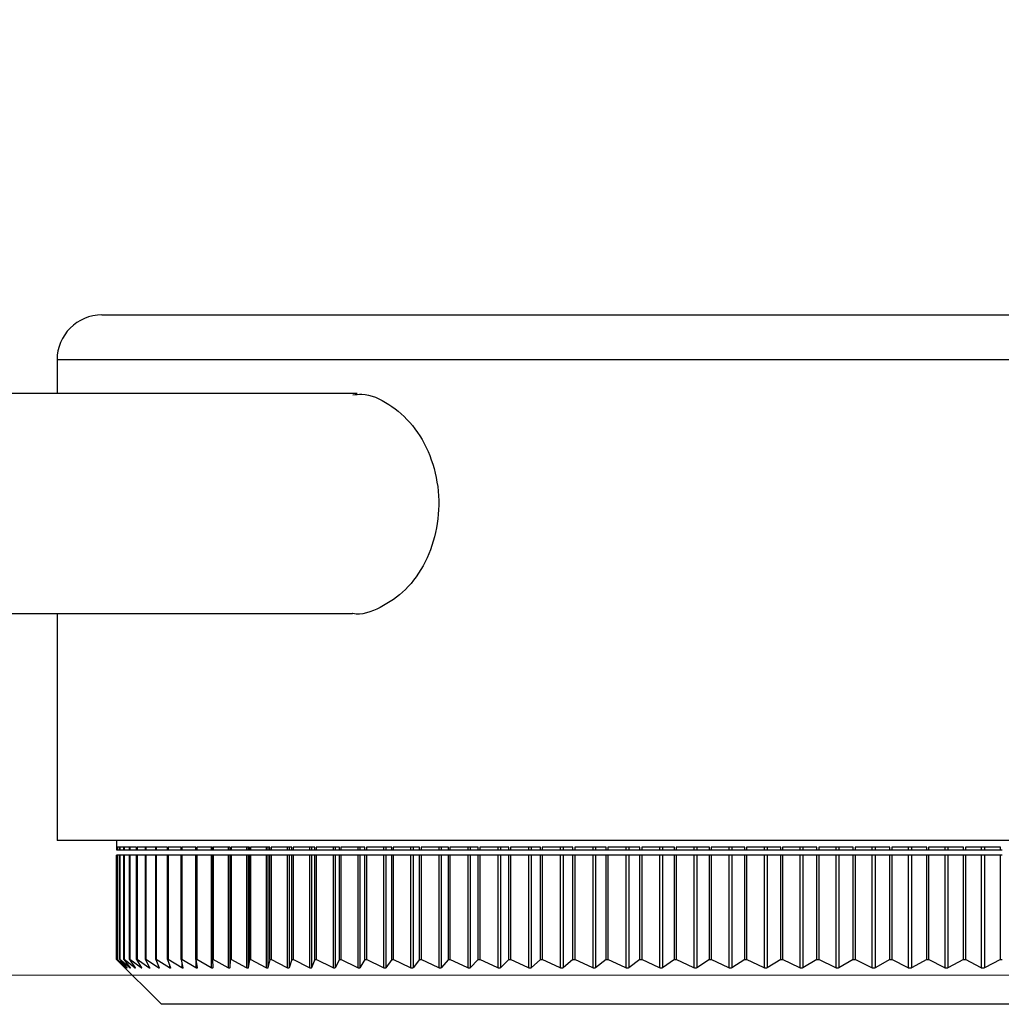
# Model space of a CAD drawing. Header units: millimetres. Extents: x 397 to 966, y 350 to 700.
# Tile 14 of 31: x 715 to 724, y 350 to 359. Entities that reach past the tile are written whole.
import ezdxf

# ---------------------------------------------------------------- set-up
doc = ezdxf.new("R2010")
doc.units = ezdxf.units.MM
doc.styles.add('SLDTEXTSTYLE0', font='TXT', dxfattribs={"width": 0.75})
doc.dimstyles.new('SLDDIMSTYLE1', dxfattribs={"dimtxt": 3.5, "dimasz": 3.556, "dimexe": 0, "dimexo": 0.0625, "dimgap": 0.875, "dimtad": 1, "dimdec": 0, "dimlfac": 5, "dimrnd": 1e-09, "dimzin": 12, "dimdsep": 46, "dimtxsty": 'SLDTEXTSTYLE0', "dimblk1": 'CLOSED', "dimblk2": 'CLOSED', "dimsah": 1, "dimcen": 0.09, "dimadec": 0, "dimazin": 3, "dimtfac": 1, "dimtdec": 0, "dimtofl": 0, "dimtmove": 0, "dimatfit": 3, "dimldrblk": 'CLOSED', "dimfxl": 0, "dimfrac": 2, "dimtolj": 1, "dimtzin": 12, "dimarcsym": 0})

# ---------------------------------------------------------------- blocks, each defined once
blk = doc.blocks.new('_Closed')
at = {"color": 0, "linetype": 'ByBlock', "lineweight": -2}
for p, q in [((-1, 0.166667), (0, 0)), ((-1, 0.166667), (-1, -0.166667)), ((0, 0), (-1, -0.166667)), ((0, 0), (-1, 0))]:
    blk.add_line(p, q, dxfattribs=at)
blk = doc.blocks.new('_D_1')
at = {"color": 7, "linetype": 'Continuous', "lineweight": 0}
for p, q in [((692.6891, 478.8468), (779.2473, 478.8468)), ((778.2473, 478.8468), (778.2473, 350.5226)), ((688.2991, 350.5226), (779.2473, 350.5226))]:
    blk.add_line(p, q, dxfattribs=at)
at = {"color": 7, "linetype": 'Continuous', "lineweight": 18, "xscale": 3.556, "yscale": 3.556}
for p, rotation in [((778.2473, 478.8468, -0.2135), 90.0000000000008), ((778.2473, 350.5226, -0.2135), 270.0000000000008)]:
    blk.add_blockref('_Closed', p, dxfattribs=dict(at, rotation=rotation))
at = {"color": 7, "linetype": 'Continuous', "lineweight": 18, "insert": (773.7356, 412.7238), "char_height": 3.5, "attachment_point": 1, "rotation": 90, "style": 'SLDTEXTSTYLE0'}
blk.add_mtext('642', dxfattribs=at)

msp = doc.modelspace()

# ---------------------------------------------------------------- linework, layer by layer
at = {"color": 7, "linetype": 'Continuous', "lineweight": 25}
for p, q in [((715.6231, 356.4026), (730.8231, 356.4026)), ((715.2231, 356.0026), (715.2231, 355.7026)), ((717.8962, 355.7026), (687.2991, 355.7026)), ((687.2991, 353.7426), (717.8558, 353.7426)), ((715.2231, 353.7426), (715.2231, 351.7226)), ((731.2231, 351.7226), (715.2231, 351.7226)), ((715.7531, 351.7226), (715.7531, 351.6382)), ((715.7601, 351.6626), (715.7531, 351.6626)), ((715.7531, 351.6626), (715.7531, 351.6382)), ((715.7531, 351.6382), (715.7531, 351.6382)), ((715.7531, 351.6382), (715.7601, 351.6382)), ((715.7531, 351.5917), (715.7531, 350.6626)), ((715.7601, 351.5917), (715.7531, 351.5917)), ((715.7531, 350.6626), (715.7531, 351.5917)), ((715.7531, 351.5917), (715.7531, 351.5917)), ((715.7601, 351.6382), (715.7601, 351.6626)), ((715.7601, 351.6382), (715.7608, 351.6382)), ((715.7601, 350.6626), (715.7601, 351.5917)), ((715.7608, 351.5917), (715.7601, 351.5917)), ((715.7816, 351.6626), (715.7608, 351.6626)), ((715.7608, 351.6626), (715.7608, 351.6382)), ((715.7608, 351.6382), (715.7816, 351.6382)), ((715.7608, 351.5917), (715.7608, 350.6626)), ((715.7816, 351.5917), (715.7608, 351.5917)), ((715.7816, 351.6382), (715.7816, 351.6626)), ((715.7816, 351.6382), (715.7829, 351.6382)), ((715.7816, 350.6626), (715.7816, 351.5917)), ((715.7829, 351.5917), (715.7816, 351.5917)), ((715.8174, 351.6626), (715.7829, 351.6626)), ((715.7829, 351.6626), (715.7829, 351.6382)), ((715.7829, 351.6382), (715.8174, 351.6382)), ((715.7829, 351.5917), (715.7829, 350.6626)), ((715.8174, 351.5917), (715.7829, 351.5917)), ((715.8174, 351.6382), (715.8174, 351.6626)), ((715.8174, 351.6382), (715.8194, 351.6382)), ((715.8174, 350.6626), (715.8174, 351.5917)), ((715.8194, 351.5917), (715.8174, 351.5917)), ((715.8674, 351.6626), (715.8194, 351.6626)), ((715.8194, 351.6626), (715.8194, 351.6382)), ((715.8194, 351.6382), (715.8674, 351.6382)), ((715.8194, 351.5917), (715.8194, 350.6626)), ((715.8674, 351.5917), (715.8194, 351.5917)), ((715.8674, 351.6382), (715.8674, 351.6626)), ((715.8674, 351.6382), (715.8702, 351.6382)), ((715.8674, 350.6626), (715.8674, 351.5917)), ((715.8702, 351.5917), (715.8674, 351.5917)), ((715.9317, 351.6626), (715.8702, 351.6626)), ((715.8702, 351.6626), (715.8702, 351.6382)), ((715.8702, 351.6382), (715.9317, 351.6382)), ((715.8702, 351.5917), (715.8702, 350.6626)), ((715.9317, 351.5917), (715.8702, 351.5917)), ((715.9317, 351.6382), (715.9317, 351.6626)), ((715.9317, 351.6382), (715.9352, 351.6382)), ((715.9317, 350.6626), (715.9317, 351.5917)), ((715.9352, 351.5917), (715.9317, 351.5917)), ((716.01, 351.6626), (715.9352, 351.6626)), ((715.9352, 351.6626), (715.9352, 351.6382)), ((715.9352, 351.6382), (716.01, 351.6382)), ((715.9352, 351.5917), (715.9352, 350.6626)), ((716.01, 351.5917), (715.9352, 351.5917)), ((716.01, 351.6382), (716.01, 351.6626)), ((716.01, 351.6382), (716.0143, 351.6382)), ((716.01, 350.6626), (716.01, 351.5917)), ((716.0143, 351.5917), (716.01, 351.5917)), ((716.1022, 351.6626), (716.0143, 351.6626)), ((716.0143, 351.6626), (716.0143, 351.6382)), ((716.0143, 351.6382), (716.1022, 351.6382)), ((716.0143, 351.5917), (716.0143, 350.6626)), ((716.1022, 351.5917), (716.0143, 351.5917)), ((716.1022, 351.6382), (716.1022, 351.6626)), ((716.1022, 351.6382), (716.1072, 351.6382)), ((716.1022, 350.6626), (716.1022, 351.5917)), ((716.1072, 351.5917), (716.1022, 351.5917)), ((716.2082, 351.6626), (716.1072, 351.6626)), ((716.1072, 351.6626), (716.1072, 351.6382)), ((716.1072, 351.6382), (716.2082, 351.6382)), ((716.1072, 351.5917), (716.1072, 350.6626)), ((716.2082, 351.5917), (716.1072, 351.5917)), ((716.2082, 351.6382), (716.2082, 351.6626)), ((716.2082, 351.6382), (716.2139, 351.6382)), ((716.2082, 350.6626), (716.2082, 351.5917)), ((716.2139, 351.5917), (716.2082, 351.5917)), ((716.3277, 351.6626), (716.2139, 351.6626)), ((716.2139, 351.6626), (716.2139, 351.6382)), ((716.2139, 351.6382), (716.3277, 351.6382)), ((716.2139, 351.5917), (716.2139, 350.6626)), ((716.3277, 351.5917), (716.2139, 351.5917)), ((716.3277, 351.6382), (716.3277, 351.6626)), ((716.3277, 351.6382), (716.3341, 351.6382)), ((716.3277, 350.6626), (716.3277, 351.5917)), ((716.3341, 351.5917), (716.3277, 351.5917)), ((716.4604, 351.6626), (716.3341, 351.6626)), ((716.3341, 351.6626), (716.3341, 351.6382)), ((716.3341, 351.6382), (716.4593, 351.6382)), ((716.3341, 351.5917), (716.3341, 350.6626)), ((716.4593, 351.5917), (716.3341, 351.5917)), ((716.4593, 351.6626), (716.4593, 351.6382)), ((716.4593, 351.6382), (716.4604, 351.6382)), ((716.4593, 351.5917), (716.4593, 350.5876)), ((716.4604, 351.5917), (716.4593, 351.5917)), ((716.4604, 351.6382), (716.4604, 351.6626)), ((716.4604, 351.6382), (716.4677, 351.6382)), ((716.4604, 350.6626), (716.4604, 351.5917)), ((716.4677, 351.5917), (716.4604, 351.5917)), ((716.6063, 351.6626), (716.4677, 351.6626)), ((716.4677, 351.6626), (716.4677, 351.6382)), ((716.4677, 351.6382), (716.5971, 351.6382)), ((716.4677, 351.5917), (716.4677, 350.6626)), ((716.5971, 351.5917), (716.4677, 351.5917)), ((716.5971, 351.6626), (716.5971, 351.6382)), ((716.5971, 351.6382), (716.6061, 351.6382)), ((716.5971, 351.5917), (716.5971, 350.5876)), ((716.6061, 351.5917), (716.5971, 351.5917)), ((716.6063, 351.6382), (716.6063, 351.6626)), ((716.6063, 351.6382), (716.6142, 351.6382)), ((716.6063, 350.6626), (716.6063, 351.5917)), ((716.6142, 351.5917), (716.6063, 351.5917)), ((716.7648, 351.6626), (716.6142, 351.6626)), ((716.6142, 351.6626), (716.6142, 351.6382)), ((716.6142, 351.6382), (716.7476, 351.6382)), ((716.6142, 351.5917), (716.6142, 350.6626)), ((716.7476, 351.5917), (716.6142, 351.5917)), ((716.7476, 351.6626), (716.7476, 351.6382)), ((716.7476, 351.6382), (716.7611, 351.6382)), ((716.7476, 351.5917), (716.7476, 350.5877)), ((716.7611, 351.5917), (716.7476, 351.5917)), ((716.7611, 351.6626), (716.7611, 351.6382)), ((716.7611, 351.6382), (716.7648, 351.6382)), ((716.7611, 351.5917), (716.7611, 350.5878)), ((716.7648, 351.5917), (716.7611, 351.5917)), ((716.7648, 351.6382), (716.7648, 351.6626)), ((716.7648, 351.6382), (716.7735, 351.6382)), ((716.7648, 350.6626), (716.7648, 351.5917)), ((716.7735, 351.5917), (716.7648, 351.5917)), ((716.9359, 351.6626), (716.7735, 351.6626)), ((716.7735, 351.6626), (716.7735, 351.6382)), ((716.7735, 351.6382), (716.9107, 351.6382)), ((716.7735, 351.5917), (716.7735, 350.6626)), ((716.9107, 351.5917), (716.7735, 351.5917)), ((716.9107, 351.6626), (716.9107, 351.6382)), ((716.9107, 351.6382), (716.9252, 351.6382)), ((716.9107, 351.5917), (716.9107, 350.5877)), ((716.9252, 351.5917), (716.9107, 351.5917)), ((716.9252, 351.6626), (716.9252, 351.6382)), ((716.9252, 351.6382), (716.9359, 351.6382)), ((716.9252, 351.5917), (716.9252, 350.5878)), ((716.9359, 351.5917), (716.9252, 351.5917)), ((716.9359, 351.6382), (716.9359, 351.6626)), ((716.9359, 351.6382), (716.9453, 351.6382)), ((716.9359, 350.6626), (716.9359, 351.5917)), ((716.9453, 351.5917), (716.9359, 351.5917)), ((717.119, 351.6626), (716.9453, 351.6626)), ((716.9453, 351.6626), (716.9453, 351.6382)), ((716.9453, 351.6382), (717.0859, 351.6382)), ((716.9453, 351.5917), (716.9453, 350.6626)), ((717.0859, 351.5917), (716.9453, 351.5917)), ((717.0859, 351.6626), (717.0859, 351.6382)), ((717.0859, 351.6382), (717.1015, 351.6382)), ((717.0859, 351.5917), (717.0859, 350.5877)), ((717.1015, 351.5917), (717.0859, 351.5917)), ((717.1015, 351.6626), (717.1015, 351.6382)), ((717.1015, 351.6382), (717.119, 351.6382)), ((717.1015, 351.5917), (717.1015, 350.5878)), ((717.119, 351.5917), (717.1015, 351.5917)), ((717.119, 351.6382), (717.119, 351.6626)), ((717.119, 351.6382), (717.1291, 351.6382)), ((717.119, 350.6626), (717.119, 351.5917)), ((717.1291, 351.5917), (717.119, 351.5917)), ((717.314, 351.6626), (717.1291, 351.6626)), ((717.1291, 351.6626), (717.1291, 351.6382)), ((717.1291, 351.6382), (717.273, 351.6382)), ((717.1291, 351.5917), (717.1291, 350.6626)), ((717.273, 351.5917), (717.1291, 351.5917)), ((717.273, 351.6626), (717.273, 351.6382)), ((717.273, 351.6382), (717.2896, 351.6382)), ((717.273, 351.5917), (717.273, 350.5877)), ((717.2896, 351.5917), (717.273, 351.5917)), ((717.2896, 351.6626), (717.2896, 351.6382)), ((717.2896, 351.6382), (717.314, 351.6382)), ((717.2896, 351.5917), (717.2896, 350.5879)), ((717.314, 351.5917), (717.2896, 351.5917)), ((717.314, 351.6382), (717.314, 351.6626)), ((717.314, 351.6382), (717.3247, 351.6382)), ((717.314, 350.6626), (717.314, 351.5917)), ((717.3247, 351.5917), (717.314, 351.5917)), ((717.5203, 351.6626), (717.3247, 351.6626)), ((717.3247, 351.6626), (717.3247, 351.6382)), ((717.3247, 351.6382), (717.4715, 351.6382)), ((717.3247, 351.5917), (717.3247, 350.6626)), ((717.4715, 351.5917), (717.3247, 351.5917)), ((717.4715, 351.6626), (717.4715, 351.6382)), ((717.4715, 351.6382), (717.4891, 351.6382)), ((717.4715, 351.5917), (717.4715, 350.5878)), ((717.4891, 351.5917), (717.4715, 351.5917)), ((717.4891, 351.6626), (717.4891, 351.6382)), ((717.4891, 351.6382), (717.5203, 351.6382)), ((717.4891, 351.5917), (717.4891, 350.5879)), ((717.5203, 351.5917), (717.4891, 351.5917)), ((717.5203, 351.6382), (717.5203, 351.6626)), ((717.5203, 351.6382), (717.5317, 351.6382)), ((717.5203, 350.6626), (717.5203, 351.5917)), ((717.5317, 351.5917), (717.5203, 351.5917)), ((717.7377, 351.6626), (717.5317, 351.6626)), ((717.5317, 351.6626), (717.5317, 351.6382)), ((717.5317, 351.6382), (717.6812, 351.6382)), ((717.5317, 351.5917), (717.5317, 350.6626)), ((717.6812, 351.5917), (717.5317, 351.5917)), ((717.6812, 351.6626), (717.6812, 351.6382)), ((717.6812, 351.6382), (717.6997, 351.6382)), ((717.6812, 351.5917), (717.6812, 350.5878)), ((717.6997, 351.5917), (717.6812, 351.5917)), ((717.6997, 351.6626), (717.6997, 351.6382)), ((717.6997, 351.6382), (717.7377, 351.6382)), ((717.6997, 351.5917), (717.6997, 350.5879)), ((717.7377, 351.5917), (717.6997, 351.5917)), ((717.7377, 351.6382), (717.7377, 351.6626)), ((717.7377, 351.6382), (717.7497, 351.6382)), ((717.7377, 350.6626), (717.7377, 351.5917)), ((717.7497, 351.5917), (717.7377, 351.5917)), ((717.9656, 351.6626), (717.7497, 351.6626)), ((717.7497, 351.6626), (717.7497, 351.6382)), ((717.7497, 351.6382), (717.9015, 351.6382)), ((717.7497, 351.5917), (717.7497, 350.6626)), ((717.9015, 351.5917), (717.7497, 351.5917)), ((717.9015, 351.6626), (717.9015, 351.6382)), ((717.9015, 351.6382), (717.9209, 351.6382)), ((717.9015, 351.5917), (717.9015, 350.5878)), ((717.9209, 351.5917), (717.9015, 351.5917)), ((717.9209, 351.6626), (717.9209, 351.6382)), ((717.9209, 351.6382), (717.9656, 351.6382)), ((717.9209, 351.5917), (717.9209, 350.5879)), ((717.9656, 351.5917), (717.9209, 351.5917)), ((717.9656, 351.6382), (717.9656, 351.6626)), ((717.9656, 351.6382), (717.9782, 351.6382)), ((717.9656, 350.6626), (717.9656, 351.5917)), ((717.9782, 351.5917), (717.9656, 351.5917)), ((718.2037, 351.6626), (717.9782, 351.6626)), ((717.9782, 351.6626), (717.9782, 351.6382)), ((717.9782, 351.6382), (718.1321, 351.6382)), ((717.9782, 351.5917), (717.9782, 350.6626)), ((718.1321, 351.5917), (717.9782, 351.5917)), ((718.1321, 351.6626), (718.1321, 351.6382)), ((718.1321, 351.6382), (718.1524, 351.6382)), ((718.1321, 351.5917), (718.1321, 350.5878)), ((718.1524, 351.5917), (718.1321, 351.5917)), ((718.1524, 351.6626), (718.1524, 351.6382)), ((718.1524, 351.6382), (718.2037, 351.6382)), ((718.1524, 351.5917), (718.1524, 350.5879)), ((718.2037, 351.5917), (718.1524, 351.5917)), ((718.2037, 351.6382), (718.2037, 351.6626)), ((718.2037, 351.6382), (718.2168, 351.6382)), ((718.2037, 350.6626), (718.2037, 351.5917)), ((718.2168, 351.5917), (718.2037, 351.5917)), ((718.4515, 351.6626), (718.2168, 351.6626)), ((718.2168, 351.6626), (718.2168, 351.6382)), ((718.2168, 351.6382), (718.3726, 351.6382)), ((718.2168, 351.5917), (718.2168, 350.6626)), ((718.3726, 351.5917), (718.2168, 351.5917)), ((718.3726, 351.6626), (718.3726, 351.6382)), ((718.3726, 351.6382), (718.3937, 351.6382)), ((718.3726, 351.5917), (718.3726, 350.5878)), ((718.3937, 351.5917), (718.3726, 351.5917)), ((718.3937, 351.6626), (718.3937, 351.6382)), ((718.3937, 351.6382), (718.4515, 351.6382)), ((718.3937, 351.5917), (718.3937, 350.5879)), ((718.4515, 351.5917), (718.3937, 351.5917)), ((718.4515, 351.6382), (718.4515, 351.6626)), ((718.4515, 351.6382), (718.4651, 351.6382)), ((718.4515, 350.6626), (718.4515, 351.5917)), ((718.4651, 351.5917), (718.4515, 351.5917)), ((718.7085, 351.6626), (718.4651, 351.6626)), ((718.4651, 351.6626), (718.4651, 351.6382)), ((718.4651, 351.6382), (718.6224, 351.6382)), ((718.4651, 351.5917), (718.4651, 350.6626)), ((718.6224, 351.5917), (718.4651, 351.5917)), ((718.6224, 351.6626), (718.6224, 351.6382)), ((718.6224, 351.6382), (718.6443, 351.6382)), ((718.6224, 351.5917), (718.6224, 350.5878)), ((718.6443, 351.5917), (718.6224, 351.5917)), ((718.6443, 351.6626), (718.6443, 351.6382)), ((718.6443, 351.6382), (718.7085, 351.6382)), ((718.6443, 351.5917), (718.6443, 350.5879)), ((718.7085, 351.5917), (718.6443, 351.5917)), ((718.7085, 351.6382), (718.7085, 351.6626)), ((718.7085, 351.6382), (718.7225, 351.6382)), ((718.7085, 350.6626), (718.7085, 351.5917)), ((718.7225, 351.5917), (718.7085, 351.5917)), ((718.9741, 351.6626), (718.7225, 351.6626)), ((718.7225, 351.6626), (718.7225, 351.6382)), ((718.7225, 351.6382), (718.881, 351.6382)), ((718.7225, 351.5917), (718.7225, 350.6626)), ((718.881, 351.5917), (718.7225, 351.5917)), ((718.881, 351.6626), (718.881, 351.6382)), ((718.881, 351.6382), (718.9037, 351.6382)), ((718.881, 351.5917), (718.881, 350.5878)), ((718.9037, 351.5917), (718.881, 351.5917)), ((718.9037, 351.6626), (718.9037, 351.6382)), ((718.9037, 351.6382), (718.9741, 351.6382)), ((718.9037, 351.5917), (718.9037, 350.5879)), ((718.9741, 351.5917), (718.9037, 351.5917)), ((718.9741, 351.6382), (718.9741, 351.6626)), ((718.9741, 351.6382), (718.9886, 351.6382)), ((718.9741, 350.6626), (718.9741, 351.5917)), ((718.9886, 351.5917), (718.9741, 351.5917)), ((719.2481, 351.6626), (718.9886, 351.6626)), ((718.9886, 351.6626), (718.9886, 351.6382)), ((718.9886, 351.6382), (719.1481, 351.6382)), ((718.9886, 351.5917), (718.9886, 350.6626)), ((719.1481, 351.5917), (718.9886, 351.5917)), ((719.1481, 351.6626), (719.1481, 351.6382)), ((719.1481, 351.6382), (719.1715, 351.6382)), ((719.1481, 351.5917), (719.1481, 350.5878)), ((719.1715, 351.5917), (719.1481, 351.5917)), ((719.1715, 351.6626), (719.1715, 351.6382)), ((719.1715, 351.6382), (719.2481, 351.6382)), ((719.1715, 351.5917), (719.1715, 350.5879)), ((719.2481, 351.5917), (719.1715, 351.5917)), ((719.2481, 351.6382), (719.2481, 351.6626)), ((719.2481, 351.6382), (719.2629, 351.6382)), ((719.2481, 350.6626), (719.2481, 351.5917)), ((719.2629, 351.5917), (719.2481, 351.5917)), ((719.5296, 351.6626), (719.2629, 351.6626)), ((719.2629, 351.6626), (719.2629, 351.6382)), ((719.2629, 351.6382), (719.423, 351.6382)), ((719.2629, 351.5917), (719.2629, 350.6626)), ((719.423, 351.5917), (719.2629, 351.5917)), ((719.423, 351.6626), (719.423, 351.6382)), ((719.423, 351.6382), (719.447, 351.6382)), ((719.423, 351.5917), (719.423, 350.5877)), ((719.447, 351.5917), (719.423, 351.5917)), ((719.447, 351.6626), (719.447, 351.6382)), ((719.447, 351.6382), (719.5296, 351.6382)), ((719.447, 351.5917), (719.447, 350.5879)), ((719.5296, 351.5917), (719.447, 351.5917)), ((719.5296, 351.6382), (719.5296, 351.6626)), ((719.5296, 351.6382), (719.5448, 351.6382)), ((719.5296, 350.6626), (719.5296, 351.5917)), ((719.5448, 351.5917), (719.5296, 351.5917)), ((719.8183, 351.6626), (719.5448, 351.6626)), ((719.5448, 351.6626), (719.5448, 351.6382)), ((719.5448, 351.6382), (719.7052, 351.6382)), ((719.5448, 351.5917), (719.5448, 350.6626)), ((719.7052, 351.5917), (719.5448, 351.5917)), ((719.7052, 351.6626), (719.7052, 351.6382)), ((719.7052, 351.6382), (719.7299, 351.6382)), ((719.7052, 351.5917), (719.7052, 350.5877)), ((719.7299, 351.5917), (719.7052, 351.5917)), ((719.7299, 351.6626), (719.7299, 351.6382)), ((719.7299, 351.6382), (719.8183, 351.6382)), ((719.7299, 351.5917), (719.7299, 350.5878)), ((719.8183, 351.5917), (719.7299, 351.5917)), ((719.8183, 351.6382), (719.8183, 351.6626)), ((719.8183, 351.6382), (719.8338, 351.6382)), ((719.8183, 350.6626), (719.8183, 351.5917)), ((719.8338, 351.5917), (719.8183, 351.5917)), ((720.1136, 351.6626), (719.8338, 351.6626)), ((719.8338, 351.6626), (719.8338, 351.6382)), ((719.8338, 351.6382), (719.9943, 351.6382)), ((719.8338, 351.5917), (719.8338, 350.6626)), ((719.9943, 351.5917), (719.8338, 351.5917)), ((719.9943, 351.6626), (719.9943, 351.6382)), ((719.9943, 351.6382), (720.0195, 351.6382)), ((719.9943, 351.5917), (719.9943, 350.5877)), ((720.0195, 351.5917), (719.9943, 351.5917)), ((720.0195, 351.6626), (720.0195, 351.6382)), ((720.0195, 351.6382), (720.1136, 351.6382)), ((720.0195, 351.5917), (720.0195, 350.5878)), ((720.1136, 351.5917), (720.0195, 351.5917)), ((720.1136, 351.6382), (720.1136, 351.6626)), ((720.1136, 351.6382), (720.1293, 351.6382)), ((720.1136, 350.6626), (720.1136, 351.5917)), ((720.1293, 351.5917), (720.1136, 351.5917)), ((720.4149, 351.6626), (720.1293, 351.6626)), ((720.1293, 351.6626), (720.1293, 351.6382)), ((720.1293, 351.6382), (720.2895, 351.6382)), ((720.1293, 351.5917), (720.1293, 350.6626)), ((720.2895, 351.5917), (720.1293, 351.5917)), ((720.2895, 351.6626), (720.2895, 351.6382)), ((720.2895, 351.6382), (720.3153, 351.6382)), ((720.2895, 351.5917), (720.2895, 350.5877)), ((720.3153, 351.5917), (720.2895, 351.5917)), ((720.3153, 351.6626), (720.3153, 351.6382)), ((720.3153, 351.6382), (720.4149, 351.6382)), ((720.3153, 351.5917), (720.3153, 350.5878)), ((720.4149, 351.5917), (720.3153, 351.5917)), ((720.4149, 351.6382), (720.4149, 351.6626)), ((720.4149, 351.6382), (720.4308, 351.6382)), ((720.4149, 350.6626), (720.4149, 351.5917)), ((720.4308, 351.5917), (720.4149, 351.5917)), ((720.7217, 351.6626), (720.4308, 351.6626)), ((720.4308, 351.6626), (720.4308, 351.6382)), ((720.4308, 351.6382), (720.5905, 351.6382)), ((720.4308, 351.5917), (720.4308, 350.6626)), ((720.5905, 351.5917), (720.4308, 351.5917)), ((720.5905, 351.6626), (720.5905, 351.6382)), ((720.5905, 351.6382), (720.6166, 351.6382)), ((720.5905, 351.5917), (720.5905, 350.5876)), ((720.6166, 351.5917), (720.5905, 351.5917)), ((720.6166, 351.6626), (720.6166, 351.6382)), ((720.6166, 351.6382), (720.7217, 351.6382)), ((720.6166, 351.5917), (720.6166, 350.5877)), ((720.7217, 351.5917), (720.6166, 351.5917)), ((720.7217, 351.6382), (720.7217, 351.6626)), ((720.7217, 351.6382), (720.7377, 351.6382)), ((720.7217, 350.6626), (720.7217, 351.5917)), ((720.7377, 351.5917), (720.7217, 351.5917)), ((721.0332, 351.6626), (720.7377, 351.6626)), ((720.7377, 351.6626), (720.7377, 351.6382)), ((720.7377, 351.6382), (720.8965, 351.6382)), ((720.7377, 351.5917), (720.7377, 350.6626)), ((720.8965, 351.5917), (720.7377, 351.5917)), ((720.8965, 351.6626), (720.8965, 351.6382)), ((720.8965, 351.6382), (720.9231, 351.6382)), ((720.8965, 351.5917), (720.8965, 350.5876)), ((720.9231, 351.5917), (720.8965, 351.5917)), ((720.9231, 351.6626), (720.9231, 351.6382)), ((720.9231, 351.6382), (721.0332, 351.6382)), ((720.9231, 351.5917), (720.9231, 350.5877)), ((721.0332, 351.5917), (720.9231, 351.5917)), ((721.0332, 351.6382), (721.0332, 351.6626)), ((721.0332, 351.6382), (721.0493, 351.6382)), ((721.0332, 350.6626), (721.0332, 351.5917)), ((721.0493, 351.5917), (721.0332, 351.5917)), ((721.349, 351.6626), (721.0493, 351.6626)), ((721.0493, 351.6626), (721.0493, 351.6382)), ((721.0493, 351.6382), (721.207, 351.6382)), ((721.0493, 351.5917), (721.0493, 350.6626)), ((721.207, 351.5917), (721.0493, 351.5917)), ((721.207, 351.6626), (721.207, 351.6382)), ((721.207, 351.6382), (721.2339, 351.6382)), ((721.207, 351.5917), (721.207, 350.5875)), ((721.2339, 351.5917), (721.207, 351.5917)), ((721.2339, 351.6626), (721.2339, 351.6382)), ((721.2339, 351.6382), (721.349, 351.6382)), ((721.2339, 351.5917), (721.2339, 350.5876)), ((721.349, 351.5917), (721.2339, 351.5917)), ((721.349, 351.6382), (721.349, 351.6626)), ((721.349, 351.6382), (721.3652, 351.6382)), ((721.349, 350.6626), (721.349, 351.5917)), ((721.3652, 351.5917), (721.349, 351.5917)), ((721.6685, 351.6626), (721.3652, 351.6626)), ((721.3652, 351.6626), (721.3652, 351.6382)), ((721.3652, 351.6382), (721.5213, 351.6382)), ((721.3652, 351.5917), (721.3652, 350.6626)), ((721.5213, 351.5917), (721.3652, 351.5917)), ((721.5213, 351.6626), (721.5213, 351.6382)), ((721.5213, 351.6382), (721.5486, 351.6382)), ((721.5213, 351.5917), (721.5213, 350.5875)), ((721.5486, 351.5917), (721.5213, 351.5917)), ((721.5486, 351.6626), (721.5486, 351.6382)), ((721.5486, 351.6382), (721.6685, 351.6382)), ((721.5486, 351.5917), (721.5486, 350.5876)), ((721.6685, 351.5917), (721.5486, 351.5917)), ((721.6685, 351.6382), (721.6685, 351.6626)), ((721.6685, 351.6382), (721.6846, 351.6382)), ((721.6685, 350.6626), (721.6685, 351.5917)), ((721.6846, 351.5917), (721.6685, 351.5917)), ((721.9909, 351.6626), (721.6846, 351.6626)), ((721.6846, 351.6626), (721.6846, 351.6382)), ((721.6846, 351.6382), (721.839, 351.6382)), ((721.6846, 351.5917), (721.6846, 350.6626)), ((721.839, 351.5917), (721.6846, 351.5917)), ((721.839, 351.6626), (721.839, 351.6382)), ((721.839, 351.6382), (721.8665, 351.6382)), ((721.839, 351.5917), (721.839, 350.5874)), ((721.8665, 351.5917), (721.839, 351.5917)), ((721.8665, 351.6626), (721.8665, 351.6382)), ((721.8665, 351.6382), (721.9909, 351.6382)), ((721.8665, 351.5917), (721.8665, 350.5875)), ((721.9909, 351.5917), (721.8665, 351.5917)), ((721.9909, 351.6382), (721.9909, 351.6626)), ((721.9909, 351.6382), (722.007, 351.6382)), ((721.9909, 350.6626), (721.9909, 351.5917)), ((722.007, 351.5917), (721.9909, 351.5917)), ((722.3157, 351.6626), (722.007, 351.6626)), ((722.007, 351.6626), (722.007, 351.6382)), ((722.007, 351.6382), (722.1593, 351.6382)), ((722.007, 351.5917), (722.007, 350.6626)), ((722.1593, 351.5917), (722.007, 351.5917)), ((722.1593, 351.6626), (722.1593, 351.6382)), ((722.1593, 351.6382), (722.1871, 351.6382)), ((722.1593, 351.5917), (722.1593, 350.5874)), ((722.1871, 351.5917), (722.1593, 351.5917)), ((722.1871, 351.6626), (722.1871, 351.6382)), ((722.1871, 351.6382), (722.3157, 351.6382)), ((722.1871, 351.5917), (722.1871, 350.5875)), ((722.3157, 351.5917), (722.1871, 351.5917)), ((722.3157, 351.6382), (722.3157, 351.6626)), ((722.3157, 351.6382), (722.3317, 351.6382)), ((722.3157, 350.6626), (722.3157, 351.5917)), ((722.3317, 351.5917), (722.3157, 351.5917)), ((722.6423, 351.6626), (722.3317, 351.6626)), ((722.3317, 351.6626), (722.3317, 351.6382)), ((722.3317, 351.6382), (722.4817, 351.6382)), ((722.3317, 351.5917), (722.3317, 350.6626)), ((722.4817, 351.5917), (722.3317, 351.5917)), ((722.4817, 351.6626), (722.4817, 351.6382)), ((722.4817, 351.6382), (722.5096, 351.6382)), ((722.4817, 351.5917), (722.4817, 350.5873)), ((722.5096, 351.5917), (722.4817, 351.5917)), ((722.5096, 351.6626), (722.5096, 351.6382)), ((722.5096, 351.6382), (722.6423, 351.6382)), ((722.5096, 351.5917), (722.5096, 350.5874)), ((722.6423, 351.5917), (722.5096, 351.5917)), ((722.6423, 351.6382), (722.6423, 351.6626)), ((722.6423, 351.6382), (722.6581, 351.6382)), ((722.6423, 350.6626), (722.6423, 351.5917)), ((722.6581, 351.5917), (722.6423, 351.5917)), ((722.9701, 351.6626), (722.6581, 351.6626)), ((722.6581, 351.6626), (722.6581, 351.6382)), ((722.6581, 351.6382), (722.8055, 351.6382)), ((722.6581, 351.5917), (722.6581, 350.6626)), ((722.8055, 351.5917), (722.6581, 351.5917)), ((722.8055, 351.6626), (722.8055, 351.6382)), ((722.8055, 351.6382), (722.8335, 351.6382)), ((722.8055, 351.5917), (722.8055, 350.5872)), ((722.8335, 351.5917), (722.8055, 351.5917)), ((722.8335, 351.6626), (722.8335, 351.6382)), ((722.8335, 351.6382), (722.9701, 351.6382)), ((722.8335, 351.5917), (722.8335, 350.5874)), ((722.9701, 351.5917), (722.8335, 351.5917)), ((722.9701, 351.6382), (722.9701, 351.6626)), ((722.9701, 351.6382), (722.9856, 351.6382)), ((722.9701, 350.6626), (722.9701, 351.5917)), ((722.9856, 351.5917), (722.9701, 351.5917)), ((723.2983, 351.6626), (722.9856, 351.6626)), ((722.9856, 351.6626), (722.9856, 351.6382)), ((722.9856, 351.6382), (723.1301, 351.6382)), ((722.9856, 351.5917), (722.9856, 350.6626)), ((723.1301, 351.5917), (722.9856, 351.5917)), ((723.1301, 351.6626), (723.1301, 351.6382)), ((723.1301, 351.6382), (723.1582, 351.6382)), ((723.1301, 351.5917), (723.1301, 350.5872)), ((723.1582, 351.5917), (723.1301, 351.5917)), ((723.1582, 351.6626), (723.1582, 351.6382)), ((723.1582, 351.6382), (723.2983, 351.6382)), ((723.1582, 351.5917), (723.1582, 350.5873)), ((723.2983, 351.5917), (723.1582, 351.5917)), ((723.2983, 351.6382), (723.2983, 351.6626)), ((723.2983, 351.6382), (723.3136, 351.6382)), ((723.2983, 350.6626), (723.2983, 351.5917)), ((723.3136, 351.5917), (723.2983, 351.5917)), ((723.6264, 351.6626), (723.3136, 351.6626)), ((723.3136, 351.6626), (723.3136, 351.6382)), ((723.3136, 351.6382), (723.4549, 351.6382)), ((723.3136, 351.5917), (723.3136, 350.6626)), ((723.4549, 351.5917), (723.3136, 351.5917)), ((723.4549, 351.6626), (723.4549, 351.6382)), ((723.4549, 351.6382), (723.4829, 351.6382)), ((723.4549, 351.5917), (723.4549, 350.5871)), ((723.4829, 351.5917), (723.4549, 351.5917)), ((723.4829, 351.6626), (723.4829, 351.6382)), ((723.4829, 351.6382), (723.6264, 351.6382)), ((723.4829, 351.5917), (723.4829, 350.5872)), ((723.6264, 351.5917), (723.4829, 351.5917)), ((723.6264, 351.6382), (723.6264, 351.6626)), ((723.6264, 351.6382), (723.6414, 351.6382)), ((723.6264, 350.6626), (723.6264, 351.5917)), ((723.6414, 351.5917), (723.6264, 351.5917)), ((715.7531, 350.6626), (716.1531, 350.2626)), ((715.7531, 350.6626), (715.7531, 350.6626)), ((715.8302, 350.587), (715.7531, 350.6626)), ((715.7601, 350.6626), (715.8308, 350.5871)), ((715.7601, 350.6626), (715.7608, 350.6626)), ((715.8441, 350.5871), (715.7608, 350.6626)), ((715.7816, 350.6626), (715.8458, 350.5872)), ((715.7816, 350.6626), (715.7829, 350.6626)), ((715.8721, 350.5872), (715.7829, 350.6626)), ((715.8174, 350.6626), (715.8751, 350.5873)), ((715.8174, 350.6626), (715.8194, 350.6626)), ((715.9144, 350.5872), (715.8194, 350.6626)), ((715.8674, 350.6626), (715.9186, 350.5874)), ((715.8674, 350.6626), (715.8702, 350.6626)), ((715.9707, 350.5873), (715.8702, 350.6626)), ((715.9317, 350.6626), (715.9761, 350.5874)), ((715.9317, 350.6626), (715.9352, 350.6626)), ((716.0411, 350.5874), (715.9352, 350.6626)), ((716.01, 350.6626), (716.0477, 350.5875)), ((716.01, 350.6626), (716.0143, 350.6626)), ((716.1253, 350.5874), (716.0143, 350.6626)), ((716.1022, 350.6626), (716.1331, 350.5875)), ((716.1022, 350.6626), (716.1072, 350.6626)), ((716.2232, 350.5875), (716.1072, 350.6626)), ((716.2082, 350.6626), (716.2322, 350.5876)), ((716.2082, 350.6626), (716.2139, 350.6626)), ((716.3346, 350.5875), (716.2139, 350.6626)), ((716.3277, 350.6626), (716.3447, 350.5876)), ((716.3277, 350.6626), (716.3341, 350.6626)), ((716.4593, 350.5876), (716.3341, 350.6626)), ((716.4604, 350.6626), (716.4706, 350.5877)), ((716.4604, 350.6626), (716.4677, 350.6626)), ((716.5971, 350.5876), (716.4677, 350.6626)), ((716.6063, 350.6626), (716.6095, 350.5877)), ((716.6063, 350.6626), (716.6142, 350.6626)), ((716.7476, 350.5877), (716.6142, 350.6626)), ((716.7648, 350.6626), (716.7611, 350.5878)), ((716.7648, 350.6626), (716.7735, 350.6626)), ((716.9107, 350.5877), (716.7735, 350.6626)), ((716.9359, 350.6626), (716.9252, 350.5878)), ((716.9359, 350.6626), (716.9453, 350.6626)), ((717.0859, 350.5877), (716.9453, 350.6626)), ((717.119, 350.6626), (717.1015, 350.5878)), ((717.119, 350.6626), (717.1291, 350.6626)), ((717.273, 350.5877), (717.1291, 350.6626)), ((717.314, 350.6626), (717.2896, 350.5879)), ((717.314, 350.6626), (717.3247, 350.6626)), ((717.4715, 350.5878), (717.3247, 350.6626)), ((717.5203, 350.6626), (717.4891, 350.5879)), ((717.5203, 350.6626), (717.5317, 350.6626)), ((717.6812, 350.5878), (717.5317, 350.6626)), ((717.7377, 350.6626), (717.6997, 350.5879)), ((717.7377, 350.6626), (717.7497, 350.6626)), ((717.9015, 350.5878), (717.7497, 350.6626)), ((717.9656, 350.6626), (717.9209, 350.5879)), ((717.9656, 350.6626), (717.9782, 350.6626)), ((718.1321, 350.5878), (717.9782, 350.6626)), ((718.2037, 350.6626), (718.1524, 350.5879)), ((718.2037, 350.6626), (718.2168, 350.6626)), ((718.3726, 350.5878), (718.2168, 350.6626)), ((718.4515, 350.6626), (718.3937, 350.5879)), ((718.4515, 350.6626), (718.4651, 350.6626)), ((718.6224, 350.5878), (718.4651, 350.6626)), ((718.7085, 350.6626), (718.6443, 350.5879)), ((718.7085, 350.6626), (718.7225, 350.6626)), ((718.881, 350.5878), (718.7225, 350.6626)), ((718.9741, 350.6626), (718.9037, 350.5879)), ((718.9741, 350.6626), (718.9886, 350.6626)), ((719.1481, 350.5878), (718.9886, 350.6626)), ((719.2481, 350.6626), (719.1715, 350.5879)), ((719.2481, 350.6626), (719.2629, 350.6626)), ((719.423, 350.5877), (719.2629, 350.6626)), ((719.5296, 350.6626), (719.447, 350.5879)), ((719.5296, 350.6626), (719.5448, 350.6626)), ((719.7052, 350.5877), (719.5448, 350.6626)), ((719.8183, 350.6626), (719.7299, 350.5878)), ((719.8183, 350.6626), (719.8338, 350.6626)), ((719.9943, 350.5877), (719.8338, 350.6626)), ((720.1136, 350.6626), (720.0195, 350.5878)), ((720.1136, 350.6626), (720.1293, 350.6626)), ((720.2895, 350.5877), (720.1293, 350.6626)), ((720.4149, 350.6626), (720.3153, 350.5878)), ((720.4149, 350.6626), (720.4308, 350.6626)), ((720.5905, 350.5876), (720.4308, 350.6626)), ((720.7217, 350.6626), (720.6166, 350.5877)), ((720.7217, 350.6626), (720.7377, 350.6626)), ((720.8965, 350.5876), (720.7377, 350.6626)), ((721.0332, 350.6626), (720.9231, 350.5877)), ((721.0332, 350.6626), (721.0493, 350.6626)), ((721.207, 350.5875), (721.0493, 350.6626)), ((721.349, 350.6626), (721.2339, 350.5876)), ((721.349, 350.6626), (721.3652, 350.6626)), ((721.5213, 350.5875), (721.3652, 350.6626)), ((721.6685, 350.6626), (721.5486, 350.5876)), ((721.6685, 350.6626), (721.6846, 350.6626)), ((721.839, 350.5874), (721.6846, 350.6626)), ((721.9909, 350.6626), (721.8665, 350.5875)), ((721.9909, 350.6626), (722.007, 350.6626)), ((722.1593, 350.5874), (722.007, 350.6626)), ((722.3157, 350.6626), (722.1871, 350.5875)), ((722.3157, 350.6626), (722.3317, 350.6626)), ((722.4817, 350.5873), (722.3317, 350.6626)), ((722.6423, 350.6626), (722.5096, 350.5874)), ((722.6423, 350.6626), (722.6581, 350.6626)), ((722.8055, 350.5872), (722.6581, 350.6626)), ((722.9701, 350.6626), (722.8335, 350.5874)), ((722.9701, 350.6626), (722.9856, 350.6626)), ((723.1301, 350.5872), (722.9856, 350.6626)), ((723.2983, 350.6626), (723.1582, 350.5873)), ((723.2983, 350.6626), (723.3136, 350.6626)), ((723.4549, 350.5871), (723.3136, 350.6626)), ((723.6264, 350.6626), (723.4829, 350.5872)), ((723.6264, 350.6626), (723.6414, 350.6626)), ((730.2931, 350.2626), (716.1531, 350.2626))]:
    msp.add_line(p, q, dxfattribs=at)
at = {"color": 8, "linetype": 'Continuous', "lineweight": 25}
for p, q in [((731.2231, 356.0026), (715.2231, 356.0026)), ((716.3346, 350.6321), (716.3346, 350.5875)), ((715.8441, 350.5893), (715.8441, 350.5871)), ((715.8721, 350.5912), (715.8721, 350.5872)), ((715.9144, 350.5935), (715.9144, 350.5872)), ((715.9707, 350.5966), (715.9707, 350.5873)), ((716.0411, 350.6007), (716.0411, 350.5874)), ((716.1253, 350.6065), (716.1253, 350.5874)), ((716.2232, 350.6157), (716.2232, 350.5875))]:
    msp.add_line(p, q, dxfattribs=at)
at = {"color": 7, "linetype": 'Continuous', "lineweight": 25}
msp.add_arc((715.6231, 356.0026), 0.4, 90, 180, dxfattribs=at)
for points, knots in [([(717.8573, 355.6903), (717.8841, 355.6937), (717.9908, 355.7072), (718.1833, 355.6179), (718.3983, 355.4315), (718.5562, 355.1573), (718.6331, 354.8357), (718.6177, 354.5014), (718.5134, 354.1939), (718.3343, 353.9413), (718.1066, 353.7891), (717.9351, 353.7244), (717.856, 353.7427), (717.8558, 353.7428)], [0, 0, 0, 0, 0.0356817, 0.1422332, 0.2490671, 0.3565998, 0.4641675, 0.5710374, 0.6775695, 0.7846463, 0.8923031, 0.9996734, 1, 1, 1, 1]), ([(715.8308, 350.5871), (715.8317, 350.5861), (715.8336, 350.5841), (715.8342, 350.5834), (715.833, 350.5844), (715.8311, 350.5862), (715.8302, 350.587)], [0, 0, 0, 0, 0.264006, 0.530878, 0.777296, 1, 1, 1, 1]), ([(715.8458, 350.5872), (715.8467, 350.5862), (715.8484, 350.5842), (715.8486, 350.5834), (715.8471, 350.5845), (715.845, 350.5863), (715.8441, 350.5871)], [0, 0, 0, 0, 0.263987, 0.530861, 0.777279, 1, 1, 1, 1]), ([(715.8751, 350.5873), (715.8758, 350.5863), (715.8773, 350.5843), (715.8772, 350.5835), (715.8754, 350.5845), (715.8732, 350.5863), (715.8721, 350.5872)], [0, 0, 0, 0, 0.263964, 0.53084, 0.777259, 1, 1, 1, 1]), ([(715.9186, 350.5874), (715.9192, 350.5864), (715.9205, 350.5843), (715.92, 350.5836), (715.9179, 350.5846), (715.9155, 350.5864), (715.9144, 350.5872)], [0, 0, 0, 0, 0.263939, 0.530817, 0.777237, 1, 1, 1, 1]), ([(715.9761, 350.5874), (715.9767, 350.5864), (715.9777, 350.5844), (715.9769, 350.5836), (715.9745, 350.5847), (715.9719, 350.5865), (715.9707, 350.5873)], [0, 0, 0, 0, 0.263909, 0.53079, 0.777212, 1, 1, 1, 1]), ([(716.0477, 350.5875), (716.0481, 350.5865), (716.049, 350.5845), (716.0478, 350.5837), (716.045, 350.5847), (716.0424, 350.5865), (716.0411, 350.5874)], [0, 0, 0, 0, 0.263876, 0.530761, 0.777184, 1, 1, 1, 1]), ([(716.1331, 350.5875), (716.1334, 350.5865), (716.1341, 350.5845), (716.1326, 350.5837), (716.1295, 350.5848), (716.1266, 350.5866), (716.1253, 350.5874)], [0, 0, 0, 0, 0.263839, 0.530727, 0.777152, 1, 1, 1, 1]), ([(716.2322, 350.5876), (716.2324, 350.5866), (716.2328, 350.5846), (716.231, 350.5838), (716.2276, 350.5849), (716.2246, 350.5866), (716.2232, 350.5875)], [0, 0, 0, 0, 0.263796, 0.53069, 0.777116, 1, 1, 1, 1]), ([(716.3447, 350.5876), (716.3448, 350.5866), (716.3451, 350.5846), (716.3429, 350.5839), (716.3392, 350.5849), (716.3361, 350.5867), (716.3346, 350.5875)], [0, 0, 0, 0, 0.2637481, 0.5306474, 0.7770769, 1, 1, 1, 1]), ([(716.4706, 350.5877), (716.4706, 350.5867), (716.4706, 350.5847), (716.4681, 350.5839), (716.4641, 350.5849), (716.4609, 350.5867), (716.4593, 350.5876)], [0, 0, 0, 0, 0.263694, 0.5306, 0.777033, 1, 1, 1, 1]), ([(716.6095, 350.5877), (716.6094, 350.5867), (716.6091, 350.5847), (716.6063, 350.5839), (716.6021, 350.585), (716.5987, 350.5868), (716.5971, 350.5876)], [0, 0, 0, 0, 0.263633, 0.530547, 0.776983, 1, 1, 1, 1]), ([(716.7611, 350.5878), (716.7609, 350.5868), (716.7604, 350.5848), (716.7573, 350.584), (716.7528, 350.585), (716.7493, 350.5868), (716.7476, 350.5877)], [0, 0, 0, 0, 0.263564, 0.530487, 0.776927, 1, 1, 1, 1]), ([(716.9252, 350.5878), (716.9249, 350.5868), (716.9242, 350.5848), (716.9207, 350.584), (716.916, 350.5851), (716.9124, 350.5868), (716.9107, 350.5877)], [0, 0, 0, 0, 0.263486, 0.53042, 0.776864, 1, 1, 1, 1]), ([(717.1015, 350.5878), (717.1011, 350.5868), (717.1002, 350.5848), (717.0964, 350.584), (717.0914, 350.5851), (717.0877, 350.5869), (717.0859, 350.5877)], [0, 0, 0, 0, 0.263611, 0.530521, 0.776955, 1, 1, 1, 1]), ([(717.2896, 350.5879), (717.289, 350.5869), (717.2879, 350.5848), (717.2838, 350.5841), (717.2786, 350.5851), (717.2748, 350.5869), (717.273, 350.5877)], [0, 0, 0, 0, 0.26367, 0.530567, 0.776996, 1, 1, 1, 1]), ([(717.4891, 350.5879), (717.4884, 350.5869), (717.4871, 350.5849), (717.4827, 350.5841), (717.4773, 350.5851), (717.4734, 350.5869), (717.4715, 350.5878)], [0, 0, 0, 0, 0.2637213, 0.5306073, 0.777031, 1, 1, 1, 1]), ([(717.6997, 350.5879), (717.6989, 350.5869), (717.6974, 350.5849), (717.6927, 350.5841), (717.687, 350.5851), (717.6831, 350.5869), (717.6812, 350.5878)], [0, 0, 0, 0, 0.263767, 0.530642, 0.777061, 1, 1, 1, 1]), ([(717.9209, 350.5879), (717.9201, 350.5869), (717.9184, 350.5849), (717.9134, 350.5841), (717.9075, 350.5852), (717.9034, 350.5869), (717.9015, 350.5878)], [0, 0, 0, 0, 0.263806, 0.530672, 0.777087, 1, 1, 1, 1]), ([(718.1524, 350.5879), (718.1515, 350.5869), (718.1495, 350.5849), (718.1443, 350.5841), (718.1382, 350.5852), (718.1341, 350.5869), (718.1321, 350.5878)], [0, 0, 0, 0, 0.263841, 0.530698, 0.77711, 1, 1, 1, 1]), ([(718.3937, 350.5879), (718.3926, 350.5869), (718.3905, 350.5849), (718.385, 350.5841), (718.3787, 350.5852), (718.3746, 350.5869), (718.3726, 350.5878)], [0, 0, 0, 0, 0.263871, 0.530721, 0.777129, 1, 1, 1, 1]), ([(718.6443, 350.5879), (718.6431, 350.5869), (718.6408, 350.5849), (718.6351, 350.5841), (718.6286, 350.5852), (718.6244, 350.5869), (718.6224, 350.5878)], [0, 0, 0, 0, 0.263897, 0.53074, 0.777144, 1, 1, 1, 1]), ([(718.9037, 350.5879), (718.9024, 350.5869), (718.8999, 350.5849), (718.894, 350.5841), (718.8874, 350.5851), (718.8831, 350.5869), (718.881, 350.5878)], [0, 0, 0, 0, 0.26392, 0.530756, 0.777158, 1, 1, 1, 1]), ([(719.1715, 350.5879), (719.1701, 350.5869), (719.1674, 350.5849), (719.1612, 350.5841), (719.1545, 350.5851), (719.1501, 350.5869), (719.1481, 350.5878)], [0, 0, 0, 0, 0.263939, 0.530769, 0.777168, 1, 1, 1, 1]), ([(719.447, 350.5879), (719.4456, 350.5868), (719.4427, 350.5848), (719.4363, 350.5841), (719.4294, 350.5851), (719.4251, 350.5869), (719.423, 350.5877)], [0, 0, 0, 0, 0.263955, 0.530779, 0.777177, 1, 1, 1, 1]), ([(719.7299, 350.5878), (719.7284, 350.5868), (719.7253, 350.5848), (719.7187, 350.584), (719.7117, 350.5851), (719.7073, 350.5869), (719.7052, 350.5877)], [0, 0, 0, 0, 0.263968, 0.530788, 0.777183, 1, 1, 1, 1]), ([(720.0195, 350.5878), (720.0179, 350.5868), (720.0147, 350.5848), (720.0078, 350.584), (720.0007, 350.5851), (719.9964, 350.5868), (719.9943, 350.5877)], [0, 0, 0, 0, 0.263978, 0.530794, 0.777187, 1, 1, 1, 1]), ([(720.3153, 350.5878), (720.3136, 350.5868), (720.3102, 350.5848), (720.3032, 350.584), (720.296, 350.585), (720.2916, 350.5868), (720.2895, 350.5877)], [0, 0, 0, 0, 0.263986, 0.530797, 0.777189, 1, 1, 1, 1]), ([(720.6166, 350.5877), (720.6149, 350.5867), (720.6113, 350.5847), (720.6042, 350.5839), (720.5969, 350.585), (720.5925, 350.5868), (720.5905, 350.5876)], [0, 0, 0, 0, 0.263991, 0.530799, 0.777189, 1, 1, 1, 1]), ([(720.9231, 350.5877), (720.9212, 350.5867), (720.9175, 350.5847), (720.9102, 350.5839), (720.9029, 350.585), (720.8985, 350.5867), (720.8965, 350.5876)], [0, 0, 0, 0, 0.263994, 0.530799, 0.777188, 1, 1, 1, 1]), ([(721.2339, 350.5876), (721.232, 350.5866), (721.2282, 350.5846), (721.2207, 350.5839), (721.2134, 350.5849), (721.209, 350.5867), (721.207, 350.5875)], [0, 0, 0, 0, 0.263994, 0.530797, 0.777185, 1, 1, 1, 1]), ([(721.5486, 350.5876), (721.5466, 350.5866), (721.5427, 350.5846), (721.5351, 350.5838), (721.5277, 350.5849), (721.5234, 350.5866), (721.5213, 350.5875)], [0, 0, 0, 0, 0.263992, 0.530793, 0.77718, 1, 1, 1, 1]), ([(721.8665, 350.5875), (721.8645, 350.5865), (721.8604, 350.5845), (721.8527, 350.5837), (721.8453, 350.5848), (721.841, 350.5866), (721.839, 350.5874)], [0, 0, 0, 0, 0.263988, 0.530787, 0.777173, 1, 1, 1, 1]), ([(722.1871, 350.5875), (722.185, 350.5865), (722.1807, 350.5845), (722.173, 350.5837), (722.1655, 350.5847), (722.1613, 350.5865), (722.1593, 350.5874)], [0, 0, 0, 0, 0.263981, 0.530779, 0.777165, 1, 1, 1, 1]), ([(722.5096, 350.5874), (722.5074, 350.5864), (722.5031, 350.5844), (722.4953, 350.5836), (722.4878, 350.5847), (722.4837, 350.5865), (722.4817, 350.5873)], [0, 0, 0, 0, 0.263972, 0.5307691, 0.7771545, 1, 1, 1, 1]), ([(722.8335, 350.5874), (722.8313, 350.5864), (722.8269, 350.5843), (722.819, 350.5836), (722.8115, 350.5846), (722.8075, 350.5864), (722.8055, 350.5872)], [0, 0, 0, 0, 0.2639603, 0.5307572, 0.7771426, 1, 1, 1, 1]), ([(723.1582, 350.5873), (723.1559, 350.5863), (723.1514, 350.5843), (723.1434, 350.5835), (723.136, 350.5846), (723.132, 350.5863), (723.1301, 350.5872)], [0, 0, 0, 0, 0.263946, 0.530743, 0.777129, 1, 1, 1, 1]), ([(723.4829, 350.5872), (723.4806, 350.5862), (723.476, 350.5842), (723.4681, 350.5834), (723.4607, 350.5845), (723.4568, 350.5863), (723.4549, 350.5871)], [0, 0, 0, 0, 0.263929, 0.530727, 0.777113, 1, 1, 1, 1])]:
    msp.add_open_spline(points, degree=3, knots=knots, dxfattribs=at)

# ---------------------------------------------------------------- dimensions: what is measured, and where the dimension line sits
at = {"color": 7, "linetype": 'Continuous', "lineweight": 18}
dim = msp.add_linear_dim(base=(778.2473, 350.5226), p1=(691.6891, 478.8468), p2=(687.2991, 350.5226), angle=90, dimstyle='SLDDIMSTYLE1', dxfattribs=at)
dim.commit()
dim.dimension.update_dxf_attribs({"geometry": '_D_1', "text_midpoint": (778.2473, 416.6029), "dimtype": 160})

doc.saveas('drawing.dxf')
